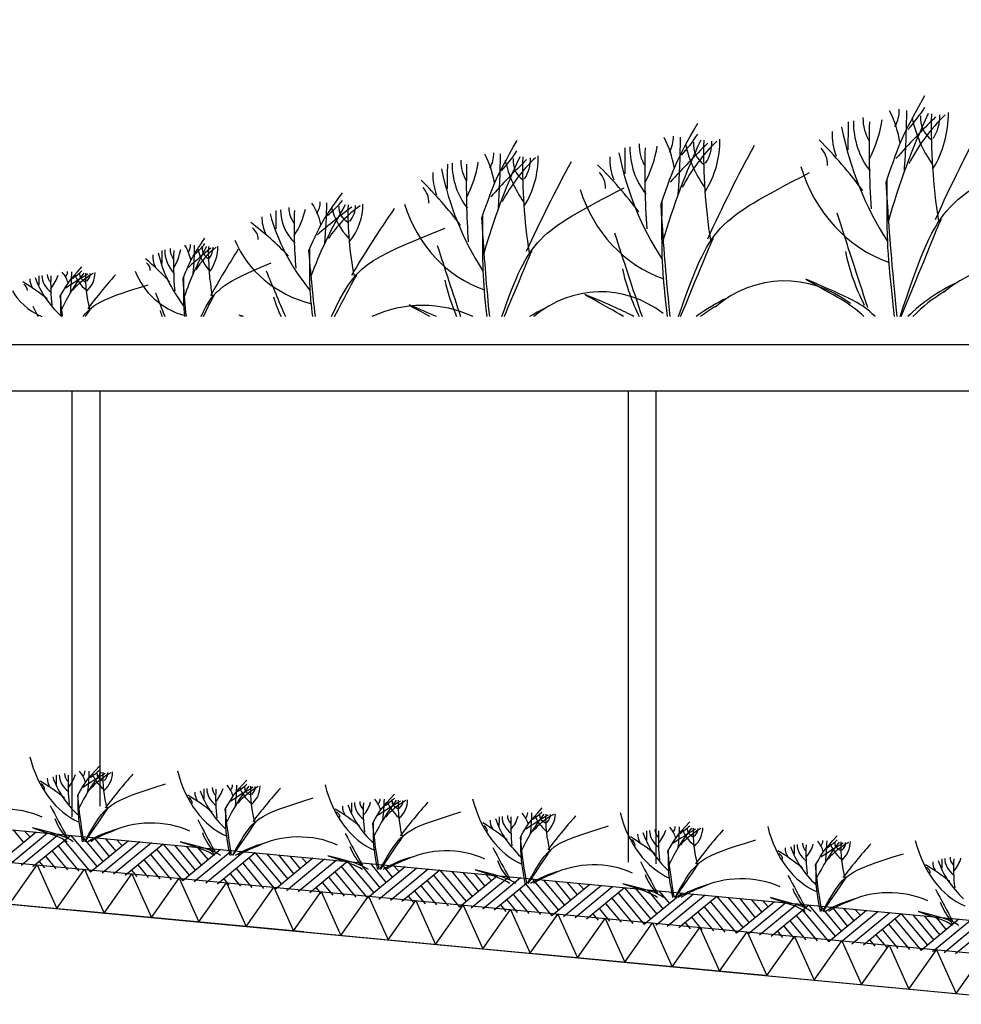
# Model space of a CAD drawing. Extents: x -19795 to 103381, y 127200 to 154480.
# Tile 61 of 76: x 67920 to 69952, y 140582 to 142707. Entities that reach past the tile are written whole.
import ezdxf

# ---------------------------------------------------------------- set-up
doc = ezdxf.new("R2010")
doc.units = 0
doc.header["$LTSCALE"] = 1000
doc.header["$MEASUREMENT"] = 0
doc.linetypes.add('DASHDOT', pattern=[1, 0.5, -0.25, 0, -0.25])
doc.layers.add('B02', color=7, linetype='CONTINUOUS')
doc.layers.add('B03', color=7, linetype='CONTINUOUS')

msp = doc.modelspace()

# ---------------------------------------------------------------- linework, layer by layer
at = {"layer": 'B02', "color": 5, "linetype": 'DASHDOT'}
msp.add_line((103381, 137447.3), (-17123, 148828), dxfattribs=at)
at = {"layer": 'B03', "color": 1, "linetype": 'Continuous'}
for p, q in [((68032.5, 141906), (68032.5, 140987)), ((68092.5, 141906), (68092.5, 141010)), ((69232.5, 141906), (69232.5, 140889)), ((69292.5, 141906), (69292.5, 140885))]:
    msp.add_line(p, q, dxfattribs=at)
at = {"layer": 'B03', "color": 5, "linetype": 'Continuous'}
for p, q in [((67955.3, 140953.8), (67873.6, 140886.2)), ((67980.2, 140951.5), (67898.5, 140883.9)), ((67905.5, 140958.5), (67928.1, 140931.3)), ((68005.1, 140949.1), (67923.4, 140881.5)), ((67930.4, 140956.2), (67942.2, 140943)), ((68030, 140946.8), (67948.2, 140879.2)), ((68015.9, 140936), (68072.7, 140867.4)), ((68030, 140946.8), (68086.9, 140879.1)), ((68054.9, 140944.4), (68099.9, 140889.9)), ((68154.4, 140935), (68072.7, 140867.4)), ((68079.8, 140942.1), (68113, 140900.8)), ((68179.3, 140932.7), (68097.6, 140865)), ((68104.6, 140939.7), (68127.2, 140912.5)), ((68204.2, 140930.3), (68122.5, 140862.7)), ((68129.5, 140937.4), (68141.3, 140924.2)), ((68229.1, 140928), (68147.4, 140860.4)), ((68229.1, 140928), (68286, 140860.3)), ((67989.6, 140912.4), (68022.9, 140872.1)), ((68002.7, 140924.2), (68047.8, 140869.8)), ((68201.9, 140905.4), (68246.9, 140851)), ((68215, 140917.2), (68271.8, 140848.6)), ((68254, 140925.6), (68299.1, 140871.1)), ((68353.5, 140916.2), (68271.8, 140848.6)), ((68278.9, 140923.3), (68312.1, 140882)), ((68378.4, 140913.9), (68296.7, 140846.2)), ((68303.8, 140920.9), (68326.3, 140893.7)), ((68403.3, 140911.5), (68321.6, 140843.9)), ((68328.6, 140918.6), (68340.5, 140905.4)), ((68428.2, 140909.2), (68346.5, 140841.5)), ((68428.2, 140909.2), (68485.1, 140841.5)), ((68453.1, 140906.8), (68498.2, 140852.3)), ((67961.4, 140891), (67973.1, 140876.8)), ((67975.5, 140901.7), (67998, 140874.5)), ((68188.7, 140893.6), (68222, 140853.3)), ((68401, 140886.6), (68446, 140832.1)), ((68414.1, 140898.4), (68470.9, 140829.8)), ((68552.6, 140897.4), (68470.9, 140829.8)), ((68478, 140904.5), (68511.2, 140863.1)), ((68577.5, 140895.1), (68495.8, 140827.4)), ((68502.9, 140902.1), (68525.4, 140874.9)), ((68602.4, 140892.7), (68520.7, 140825.1)), ((68527.8, 140899.8), (68539.6, 140886.6)), ((68627.3, 140890.4), (68545.6, 140822.7)), ((68627.3, 140890.4), (68684.2, 140822.7)), ((68652.2, 140888), (68697.3, 140833.5)), ((68677.1, 140885.7), (68710.4, 140844.4)), ((68702, 140883.3), (68724.5, 140856.1)), ((68160.5, 140872.2), (68172.3, 140858)), ((68174.6, 140882.9), (68197.1, 140855.6)), ((68373.7, 140864.1), (68396.3, 140836.8)), ((68387.8, 140874.8), (68421.1, 140834.5)), ((68600.1, 140867.8), (68645.1, 140813.3)), ((68613.2, 140879.6), (68670, 140811)), ((68751.8, 140878.6), (68670, 140811)), ((68776.6, 140876.2), (68694.9, 140808.6)), ((68801.5, 140873.9), (68719.8, 140806.3)), ((68726.9, 140881), (68738.7, 140867.8)), ((68826.4, 140871.5), (68744.7, 140803.9)), ((68826.4, 140871.5), (68883.3, 140803.9)), ((68851.3, 140869.2), (68896.4, 140814.7)), ((68876.2, 140866.9), (68909.5, 140825.5)), ((68901.1, 140864.5), (68923.6, 140837.3)), ((68926, 140862.1), (68937.8, 140849)), ((68359.6, 140853.4), (68371.4, 140839.2)), ((68572.8, 140845.3), (68595.4, 140818)), ((68586.9, 140856), (68620.3, 140815.7)), ((68799.2, 140849), (68844.3, 140794.5)), ((68812.4, 140860.8), (68869.1, 140792.2)), ((68950.9, 140859.8), (68869.1, 140792.2)), ((68975.8, 140857.5), (68894, 140789.8)), ((69000.6, 140855.1), (68918.9, 140787.5)), ((69025.5, 140852.8), (68943.8, 140785.1)), ((69011.5, 140842), (69068.3, 140773.4)), ((69025.5, 140852.8), (69082.4, 140785.1)), ((69050.4, 140850.4), (69095.5, 140795.9)), ((69150, 140841), (69068.3, 140773.4)), ((69075.3, 140848), (69108.6, 140806.7)), ((69100.2, 140845.7), (69122.8, 140818.5)), ((69125.1, 140843.3), (69136.9, 140830.2)), ((68558.8, 140834.6), (68570.5, 140820.4)), ((68771.9, 140826.5), (68794.5, 140799.2)), ((68786, 140837.2), (68819.4, 140796.9)), ((68998.3, 140830.2), (69043.4, 140775.7)), ((69174.9, 140838.6), (69093.2, 140771)), ((69199.8, 140836.3), (69118.1, 140768.7)), ((69224.7, 140833.9), (69142.9, 140766.3)), ((69210.6, 140823.2), (69267.4, 140754.6)), ((69224.7, 140833.9), (69281.6, 140766.3)), ((69249.6, 140831.6), (69294.6, 140777.1)), ((69349.1, 140822.2), (69267.4, 140754.6)), ((69274.4, 140829.2), (69307.7, 140787.9)), ((69374, 140819.8), (69292.3, 140752.2)), ((69299.3, 140826.9), (69321.9, 140799.6)), ((69324.2, 140824.5), (69336, 140811.4)), ((68757.9, 140815.8), (68769.6, 140801.6)), ((68971.1, 140807.7), (68993.6, 140780.4)), ((68985.1, 140818.4), (69018.5, 140778.1)), ((69184.2, 140799.6), (69217.6, 140759.3)), ((69197.4, 140811.4), (69242.5, 140756.9)), ((69398.9, 140817.5), (69317.2, 140749.9)), ((69423.8, 140815.1), (69342.1, 140747.5)), ((69409.7, 140804.4), (69466.5, 140735.8)), ((69423.8, 140815.1), (69480.7, 140747.5)), ((69448.7, 140812.8), (69493.7, 140758.3)), ((69548.2, 140803.4), (69466.5, 140735.8)), ((69473.6, 140810.4), (69506.8, 140769.1)), ((69573.1, 140801), (69491.4, 140733.4)), ((69498.4, 140808.1), (69521, 140780.9)), ((69598, 140798.7), (69516.3, 140731.1)), ((69523.3, 140805.7), (69535.1, 140792.6)), ((68957, 140797), (68968.7, 140782.8)), ((69156.1, 140778.1), (69167.8, 140764)), ((69170.2, 140788.9), (69192.7, 140761.6)), ((69383.4, 140780.8), (69416.7, 140740.5)), ((69396.5, 140792.6), (69441.6, 140738.1)), ((69622.9, 140796.3), (69541.2, 140728.7)), ((69608.8, 140785.6), (69665.6, 140717)), ((69622.9, 140796.3), (69679.8, 140728.7)), ((69647.8, 140794), (69692.9, 140739.5)), ((69747.3, 140784.6), (69665.6, 140717)), ((69672.7, 140791.6), (69705.9, 140750.3)), ((69772.2, 140782.2), (69690.5, 140714.6)), ((69697.6, 140789.3), (69720.1, 140762)), ((69797.1, 140779.9), (69715.4, 140712.3)), ((69722.4, 140786.9), (69734.3, 140773.8)), ((69822, 140777.5), (69740.3, 140709.9)), ((69822, 140777.5), (69878.9, 140709.9)), ((69355.2, 140759.3), (69366.9, 140745.2)), ((69369.3, 140770.1), (69391.8, 140742.8)), ((69582.5, 140762), (69615.8, 140721.7)), ((69595.6, 140773.8), (69640.7, 140719.3)), ((69807.9, 140766.8), (69864.7, 140698.2)), ((69846.9, 140775.2), (69892, 140720.7)), ((69946.4, 140765.8), (69864.7, 140698.2)), ((69871.8, 140772.8), (69905, 140731.5)), ((69971.3, 140763.4), (69889.6, 140695.8)), ((69896.7, 140770.5), (69919.2, 140743.2)), ((69996.2, 140761.1), (69914.5, 140693.5)), ((69921.6, 140768.1), (69933.4, 140755)), ((70021.1, 140758.7), (69939.4, 140691.1)), ((69554.3, 140740.5), (69566.1, 140726.4)), ((69568.4, 140751.2), (69590.9, 140724)), ((69781.6, 140743.2), (69814.9, 140702.9)), ((69794.8, 140755), (69839.8, 140700.5)), ((69753.4, 140721.7), (69765.2, 140707.6)), ((69767.5, 140732.5), (69790.1, 140705.2))]:
    msp.add_line(p, q, dxfattribs=at)
at = {"layer": 'B03', "color": 7, "linetype": 'Continuous'}
msp.add_lwpolyline([(8718.9, 146548.3), (85764.1, 139271.9), (85852.5, 139262.1)], dxfattribs=at)
at = {"layer": 'B03', "color": 1, "linetype": 'Continuous'}
for points in [[(8764.1, 146473.7), (85771.7, 139200.8), (85852.5, 139191.7)], [(8755.6, 146384.1), (85762.5, 139111.2), (85852.5, 139101.2)], [(58552.5, 142006), (72902.5, 142006), (72952.5, 142006), (72952.5, 141906)], [(58552.5, 141906), (72902.5, 141906), (72952.5, 141906)]]:
    msp.add_lwpolyline(points, dxfattribs=at)
at = {"layer": 'B03', "color": 2, "linetype": 'Continuous'}
msp.add_lwpolyline([(56437.5, 141880.8), (85762.5, 139111.2), (85762.5, 138830), (56437.9, 141599.5)], close=True, dxfattribs=at)
at = {"layer": 'B03', "color": 5, "linetype": 'Continuous'}
for points in [[(67897.8, 140798.5), (67957.4, 140883.2), (68000, 140788.8)], [(68000, 140788.8), (68059.5, 140873.6), (68102.1, 140779.2)], [(68102.1, 140779.2), (68161.7, 140863.9), (68204.3, 140769.5)], [(68204.3, 140769.5), (68263.8, 140854.3), (68306.4, 140759.9)], [(68306.4, 140759.9), (68365.9, 140844.6), (68408.6, 140750.2)], [(68408.6, 140750.2), (68468.1, 140835), (68510.7, 140740.6)], [(68510.7, 140740.6), (68570.2, 140825.4), (68612.9, 140730.9)], [(68612.9, 140730.9), (68672.4, 140815.7), (68715, 140721.3)], [(68715, 140721.3), (68774.5, 140806.1), (68817.1, 140711.6)], [(68817.1, 140711.6), (68876.7, 140796.4), (68919.3, 140702)], [(68919.3, 140702), (68978.8, 140786.8), (69021.4, 140692.3)], [(69021.4, 140692.3), (69081, 140777.1), (69123.6, 140682.7)], [(69123.6, 140682.7), (69183.1, 140767.5), (69225.7, 140673)], [(69225.7, 140673), (69285.3, 140757.8), (69327.9, 140663.4)], [(69327.9, 140663.4), (69387.4, 140748.2), (69430, 140653.8)], [(69430, 140653.8), (69489.6, 140738.5), (69532.2, 140644.1)], [(69532.2, 140644.1), (69591.7, 140728.9), (69634.3, 140634.5)], [(69634.3, 140634.5), (69693.8, 140719.2), (69736.4, 140624.8)], [(69736.4, 140624.8), (69796, 140709.6), (69838.6, 140615.2)], [(69838.6, 140615.2), (69898.1, 140699.9), (69940.8, 140605.5)], [(69940.8, 140605.5), (70000.3, 140690.3), (70042.9, 140595.9)]]:
    msp.add_lwpolyline(points, dxfattribs=at)
for centre, major_axis, ratio, start_param, end_param in [((71122.7, 141811.2), (0, 1533.5), 0.908333, 1.102163, 1.266444), ((69632.3, 142405.4), (0, 209), 0.908333, 4.881054, 5.236028), ((69760.5, 142511), (0, 63.1), 0.908333, 4.131866, 4.749167), ((68172.7, 142524), (0, 1828.9), 0.908333, 4.633135, 4.705255), ((69607.2, 142723.2), (0, 357.7), 0.908333, 3.923449, 4.100651), ((70163.5, 142190.8), (0, 412.6), 0.908333, 0.718506, 1.051989), ((69913.2, 142494.4), (0, 54.6), 0.908333, 1.481804, 2.576027), ((71014.1, 142477.2), (0, 1241.2), 0.908333, 1.549357, 1.736385), ((69732.6, 142503.7), (0, 210.4), 0.908333, 4.118266, 4.72342), ((69827.2, 142499.9), (0, 86), 0.908333, 4.103602, 4.730661), ((89225.1, 142358.4), (0, 21487.9), 0.908333, 1.564855, 1.567652), ((69865.4, 142486), (0, 161.5), 0.908333, 1.556431, 2.290578), ((69817.7, 142492.9), (0, 86.2), 0.908333, 1.544093, 2.169851), ((71309.1, 142430.8), (0, 1713.7), 0.908333, 1.538613, 1.647962), ((69540.8, 142537.7), (0, 268.5), 0.908333, 4.195802, 4.535471), ((71239.4, 140851.1), (0, 2212.6), 0.908333, 0.732037, 0.790856), ((70076.3, 142555.3), (0, 261.3), 0.908333, 1.804704, 2.230374), ((72872.7, 140637.7), (0, 3664.1), 0.908333, 1.040242, 1.107579), ((69276.3, 142453.2), (0, 58.8), 0.922429, 4.131866, 4.749167), ((69131.1, 142651), (0, 333.4), 0.922429, 3.923449, 4.100651), ((69790.7, 142462), (0, 130), 0.908333, 1.544625, 1.963767), ((70303.2, 142623.3), (0, 687.7), 0.908333, 1.78872, 2.181109), ((69330.4, 142436.3), (0, 80.3), 0.922429, 1.544093, 2.169851), ((69068.3, 142478), (0, 250.3), 0.922429, 4.195802, 4.535471), ((70565.4, 141801), (0, 1429.1), 0.922429, 1.102163, 1.266444), ((69154.9, 142354.8), (0, 194.8), 0.922429, 4.881054, 5.236028), ((70675.9, 140906.2), (0, 2062.1), 0.922429, 0.732037, 0.790856), ((67773.5, 142465.3), (0, 1704.5), 0.922429, 4.633135, 4.705255), ((69657.6, 142154.8), (0, 384.5), 0.922429, 0.718506, 1.051989), ((69575.1, 142494.5), (0, 243.6), 0.922429, 1.804704, 2.230374), ((69420.7, 142437.8), (0, 50.9), 0.922429, 1.481804, 2.576027), ((70462.6, 142421.7), (0, 1156.8), 0.922429, 1.549357, 1.736385), ((69249.8, 142446.4), (0, 196.1), 0.922429, 4.118266, 4.72342), ((69339.3, 142442.8), (0, 80.2), 0.922429, 4.103602, 4.730661), ((72221.6, 140707.4), (0, 3414.8), 0.922429, 1.040242, 1.107579), ((69037.5, 141709.2), (0, 995.8), 0.908333, 5.395819, 5.546904), ((68774.8, 142322.9), (0, 187), 0.919299, 4.881054, 5.236028), ((68890.9, 142417.4), (0, 56.5), 0.919299, 4.131866, 4.749167), ((67452.8, 142429), (0, 1636.7), 0.919299, 4.633135, 4.705255), ((68752, 142607.3), (0, 320.1), 0.919299, 3.923449, 4.100651), ((68865.7, 142410.8), (0, 188.3), 0.919299, 4.118266, 4.72342), ((69789.8, 142557.8), (0, 640.9), 0.922429, 1.78872, 2.181109), ((87697.7, 142311), (0, 20025.7), 0.922429, 1.564855, 1.567652), ((69375.5, 142429.9), (0, 150.6), 0.922429, 1.556431, 2.290578), ((70741.8, 142378.4), (0, 1597.1), 0.922429, 1.538613, 1.647962), ((69618.2, 142393.8), (0, 49.2), 0.908333, 4.679998, 5.516658), ((86519.9, 142280.9), (0, 19229.4), 0.919299, 1.564855, 1.567652), ((68985.9, 142395.1), (0, 144.6), 0.919299, 1.556431, 2.290578), ((68942.7, 142401.2), (0, 77.1), 0.919299, 1.544093, 2.169851), ((70293.4, 142345.6), (0, 1533.6), 0.919299, 1.538613, 1.647962), ((68691.9, 142441.2), (0, 240.3), 0.919299, 4.195802, 4.535471), ((70124.6, 141791.2), (0, 1372.3), 0.919299, 1.102163, 1.266444), ((70230.3, 140931.9), (0, 1980.1), 0.919299, 0.732037, 0.790856), ((69255.9, 142130.8), (0, 369.2), 0.919299, 0.718506, 1.051989), ((69176.9, 142457.1), (0, 233.9), 0.919299, 1.804704, 2.230374), ((69029.2, 142402.6), (0, 48.8), 0.919299, 1.481804, 2.576027), ((70026.2, 142387.1), (0, 1110.8), 0.919299, 1.549357, 1.736385), ((68951.3, 142407.4), (0, 77), 0.919299, 4.103602, 4.730661), ((71709.6, 140741), (0, 3279), 0.919299, 1.040242, 1.107579), ((68591.9, 141706), (0, 928), 0.922429, 5.395819, 5.546904), ((69304.8, 142407.6), (0, 121.2), 0.922429, 1.544625, 1.963767), ((68918.2, 142373.6), (0, 116.4), 0.919299, 1.544625, 1.963767), ((69382.4, 142517.9), (0, 615.4), 0.919299, 1.78872, 2.181109), ((69141.6, 142344), (0, 45.9), 0.922429, 4.679998, 5.516658), ((69885.3, 142492.4), (0, 324.8), 0.908333, 1.89324, 2.833024), ((68236.1, 141699.9), (0, 891.1), 0.919299, 5.395819, 5.546904), ((68762, 142312.5), (0, 44.1), 0.919299, 4.679998, 5.516658), ((69394.4, 142435.9), (0, 302.7), 0.922429, 1.89324, 2.833024), ((69699.9, 141845.7), (1207.8, 0), 0.845538, 2.672959, 2.83724), ((68407.6, 142241.4), (164.6, 0), 0.845538, 0.168666, 0.523639), ((68518.8, 142311.8), (49.7, 0), 0.845538, 5.702662, 6.319964), ((67142, 142320.4), (1440.5, 0), 0.845538, 6.203932, 6.276051), ((68385.8, 142453.1), (281.7, 0), 0.845538, 5.494245, 5.671447), ((69605.7, 142289.2), (977.6, 0), 0.845538, 3.120153, 3.307181), ((68494.6, 142306.9), (165.7, 0), 0.845538, 5.689062, 6.294216), ((69003.9, 142400.7), (0, 290.7), 0.919299, 1.89324, 2.833024), ((68989.3, 142386.5), (541.6, 0), 0.845538, 3.359516, 3.751905), ((85396, 142210.2), (16923.7, 0), 0.845538, 3.135652, 3.138449), ((68609.8, 142295.1), (127.2, 0), 0.845538, 3.127227, 3.861374), ((68568.4, 142299.7), (67.9, 0), 0.845538, 3.11489, 3.740647), ((69861.5, 142258.3), (1349.7, 0), 0.845538, 3.10941, 3.218759), ((68328.3, 142329.5), (211.5, 0), 0.845538, 5.766599, 6.106268), ((69801.1, 141206.3), (1742.7, 0), 0.845538, 2.302834, 2.361653), ((68868.2, 142098.5), (324.9, 0), 0.845538, 2.289302, 2.622785), ((68792.6, 142341.3), (205.8, 0), 0.845538, 3.3755, 3.801171), ((68651.2, 142300.7), (43, 0), 0.845538, 3.052601, 4.146823), ((68576.6, 142304.3), (67.8, 0), 0.845538, 5.674398, 6.301457), ((71217.2, 141064.3), (2885.8, 0), 0.845538, 2.611038, 2.678375), ((85801.3, 148497.5), (0, 18799.1), 0.908333, 1.907328, 1.918832), ((67891.9, 141777.8), (784.3, 0), 0.845538, 0.68343, 0.834515), ((68544.9, 142279.1), (102.4, 0), 0.845538, 3.115421, 3.534564), ((68395.4, 142233.7), (38.8, 0), 0.845538, 6.250795, 7.087454), ((84457.5, 148032.3), (0, 17519.8), 0.922429, 1.907328, 1.918296), ((68170.3, 142318.7), (182, 0), 0.911685, 5.494245, 5.671447), ((68627, 142299.4), (255.8, 0), 0.845538, 3.464037, 4.403821), ((68560.2, 142272.3), (349.9, 0), 0.911685, 3.359516, 3.751905), ((79158.9, 142149.5), (10932.7, 0), 0.911685, 3.135652, 3.138449), ((68315, 142208.7), (82.2, 0), 0.911685, 3.127227, 3.861374), ((68288.3, 142211.9), (43.9, 0), 0.911685, 3.11489, 3.740647), ((69123.6, 142183), (871.9, 0), 0.911685, 3.10941, 3.218759), ((68133.1, 142232.6), (136.6, 0), 0.911685, 5.766599, 6.106268), ((69019.2, 141895.7), (780.2, 0), 0.911685, 2.672959, 2.83724), ((68184.4, 142171.3), (106.3, 0), 0.911685, 0.168666, 0.523639), ((68256.2, 142220.3), (32.1, 0), 0.911685, 5.702662, 6.319964), ((69084.6, 141450.3), (1125.8, 0), 0.911685, 2.302834, 2.361653), ((67366.8, 142226.3), (930.5, 0), 0.911685, 6.203932, 6.276051), ((68481.9, 142071.7), (209.9, 0), 0.911685, 2.289302, 2.622785), ((68433.1, 142240.8), (133, 0), 0.911685, 3.3755, 3.801171), ((68341.7, 142212.6), (27.8, 0), 0.911685, 3.052601, 4.146823), ((68958.4, 142204.6), (631.5, 0), 0.911685, 3.120153, 3.307181), ((68240.6, 142216.9), (107, 0), 0.911685, 5.689062, 6.294216), ((68293.5, 142215.1), (43.8, 0), 0.911685, 5.674398, 6.301457), ((69999.4, 141351.3), (1864.2, 0), 0.911685, 2.611038, 2.678375), ((83419, 147774.7), (0, 16823.2), 0.919299, 1.907328, 1.917005), ((70098.5, 142310.1), (0, 449.3), 0.908333, 1.803676, 2.080967), ((67851.2, 141848.4), (506.6, 0), 0.911685, 0.68343, 0.834515), ((68176.5, 142165.9), (25, 0), 0.911685, 6.250795, 7.087454), ((68273.1, 142197.5), (66.2, 0), 0.911685, 3.115421, 3.534564), ((70072, 141893.9), (0, 284.2), 0.908333, 5.665699, 6.9475), ((68754.2, 141927.2), (780.2, 0), 0.660641, 2.672959, 2.83724), ((67919.4, 142126.9), (106.3, 0), 0.660641, 0.168666, 0.523639), ((67991.2, 142162.4), (32.1, 0), 0.660641, 5.702662, 6.319964), ((67101.8, 142166.8), (930.5, 0), 0.660641, 6.203932, 6.276051), ((67905.3, 142233.7), (182, 0), 0.660641, 5.494245, 5.671447), ((68216.9, 142054.8), (209.9, 0), 0.660641, 2.289302, 2.622785), ((68076.7, 142156.8), (27.8, 0), 0.660641, 3.052601, 4.146823), ((68693.4, 142151.1), (631.5, 0), 0.660641, 3.120153, 3.307181), ((67975.6, 142160), (107, 0), 0.660641, 5.689062, 6.294216), ((68028.5, 142158.7), (43.8, 0), 0.660641, 5.674398, 6.301457), ((68326.1, 142211.6), (165.3, 0), 0.911685, 3.464037, 4.403821), ((82427.3, 146298.4), (14806, 0), 0.845538, 3.478125, 3.486467), ((69596.1, 142266), (0, 418.7), 0.922429, 1.803676, 2.068776), ((69571, 141878.1), (0, 264.8), 0.922429, 5.665699, 6.9475), ((67586.2, 141892.9), (506.6, 0), 0.660641, 0.68343, 0.834515), ((68008.1, 142146), (66.2, 0), 0.660641, 3.115421, 3.534564), ((68295.2, 142200.2), (349.9, 0), 0.660641, 3.359516, 3.751905), ((78893.9, 142111.1), (10932.7, 0), 0.660641, 3.135652, 3.138449), ((68050, 142154), (82.2, 0), 0.660641, 3.127227, 3.861374), ((68023.2, 142156.3), (43.9, 0), 0.660641, 3.11489, 3.740647), ((68858.6, 142135.4), (871.9, 0), 0.660641, 3.10941, 3.218759), ((67868.1, 142171.4), (136.6, 0), 0.660641, 5.766599, 6.106268), ((68819.6, 141604.5), (1125.8, 0), 0.660641, 2.302834, 2.361653), ((68168.1, 142177.3), (133, 0), 0.660641, 3.3755, 3.801171), ((69734.4, 141532.8), (1864.2, 0), 0.660641, 2.611038, 2.678375), ((69197, 142237.6), (0, 402.1), 0.919299, 1.803676, 2.011818), ((69173, 141865.2), (0, 254.3), 0.919299, 5.665699, 6.943914), ((70086.1, 141756.3), (0, 414.3), 0.908333, 0.396824, 0.72657), ((68061.1, 142156.2), (165.3, 0), 0.660641, 3.464037, 4.113605), ((67911.5, 142123), (25, 0), 0.660641, 6.250795, 7.087454), ((77241.1, 144997.1), (9564.7, 0), 0.911685, 3.478125, 3.484406), ((70069.4, 141805.3), (0, 357.5), 0.908333, 0.4948, 0.753984), ((68811.9, 142178), (353.9, 0), 0.845538, 3.374473, 3.525269), ((68788.9, 141900.8), (223.8, 0), 0.845538, 1.060501, 2.081092), ((69584.3, 141749.9), (0, 386.1), 0.922429, 0.396824, 0.611598), ((76976.1, 144174.6), (9564.7, 0), 0.660641, 3.478125, 3.481827), ((68445.5, 142127.1), (228.6, 0), 0.911685, 3.374473, 3.439124), ((69185.7, 141742), (0, 370.7), 0.919299, 0.396824, 0.507802), ((69568.6, 141795.6), (0, 333.2), 0.922429, 0.4948, 0.623989), ((69170.7, 141785.9), (0, 320), 0.919299, 0.4948, 0.504574), ((68098.7, 141186.4), (0, 221.9), 0.744818, 1.89324, 2.833024), ((78931.4, 141034), (10932.7, 0), 0.660641, 3.135652, 3.138449), ((68087.5, 141076.9), (82.2, 0), 0.660641, 3.127227, 3.861374), ((68060.8, 141079.2), (43.9, 0), 0.660641, 3.11489, 3.740647), ((68896.1, 141058.3), (871.9, 0), 0.660641, 3.10941, 3.218759), ((67905.7, 141094.2), (136.6, 0), 0.660641, 5.766599, 6.106268), ((68791.8, 140850), (780.2, 0), 0.660641, 2.672959, 2.83724), ((67956.9, 141049.8), (106.3, 0), 0.660641, 0.168666, 0.523639), ((68028.8, 141085.3), (32.1, 0), 0.660641, 5.702662, 6.319964), ((68857.1, 140527.3), (1125.8, 0), 0.660641, 2.302834, 2.361653), ((67139.4, 141089.6), (930.5, 0), 0.660641, 6.203932, 6.276051), ((67942.9, 141156.6), (182, 0), 0.660641, 5.494245, 5.671447), ((68254.5, 140977.6), (209.9, 0), 0.660641, 2.289302, 2.622785), ((68205.7, 141100.2), (133, 0), 0.660641, 3.3755, 3.801171), ((68114.3, 141079.7), (27.8, 0), 0.660641, 3.052601, 4.146823), ((68730.9, 141073.9), (631.5, 0), 0.660641, 3.120153, 3.307181), ((68013.2, 141082.8), (107, 0), 0.660641, 5.689062, 6.294216), ((68066.1, 141081.5), (43.8, 0), 0.660641, 5.674398, 6.301457), ((69772, 140455.6), (1864.2, 0), 0.660641, 2.611038, 2.678375), ((68417.1, 141156.3), (0, 221.9), 0.744818, 1.89324, 2.833024), ((67623.8, 140815.8), (506.6, 0), 0.660641, 0.68343, 0.834515), ((67949.1, 141045.9), (25, 0), 0.660641, 6.250795, 7.087454), ((68045.7, 141068.8), (66.2, 0), 0.660641, 3.115421, 3.534564), ((68332.7, 141123), (349.9, 0), 0.660641, 3.359516, 3.751905), ((68275.3, 141019.7), (106.3, 0), 0.660641, 0.168666, 0.523639), ((68347.2, 141055.2), (32.1, 0), 0.660641, 5.702662, 6.319964), ((67457.8, 141059.6), (930.5, 0), 0.660641, 6.203932, 6.276051), ((68261.3, 141126.5), (182, 0), 0.660641, 5.494245, 5.671447), ((68331.6, 141052.7), (107, 0), 0.660641, 5.689062, 6.294216), ((68735.5, 141126.2), (0, 221.9), 0.744818, 1.89324, 2.833024), ((67942.2, 140785.7), (506.6, 0), 0.660641, 0.68343, 0.834515), ((68364.1, 141038.7), (66.2, 0), 0.660641, 3.115421, 3.534564), ((68651.1, 141092.9), (349.9, 0), 0.660641, 3.359516, 3.751905), ((79249.9, 141003.9), (10932.7, 0), 0.660641, 3.135652, 3.138449), ((68405.9, 141046.8), (82.2, 0), 0.660641, 3.127227, 3.861374), ((68379.2, 141049.1), (43.9, 0), 0.660641, 3.11489, 3.740647), ((69214.6, 141028.2), (871.9, 0), 0.660641, 3.10941, 3.218759), ((68224.1, 141064.1), (136.6, 0), 0.660641, 5.766599, 6.106268), ((69110.2, 140820), (780.2, 0), 0.660641, 2.672959, 2.83724), ((69175.5, 140497.2), (1125.8, 0), 0.660641, 2.302834, 2.361653), ((68572.9, 140947.6), (209.9, 0), 0.660641, 2.289302, 2.622785), ((68524.1, 141070.1), (133, 0), 0.660641, 3.3755, 3.801171), ((68432.7, 141049.6), (27.8, 0), 0.660641, 3.052601, 4.146823), ((69049.3, 141043.8), (631.5, 0), 0.660641, 3.120153, 3.307181), ((68384.5, 141051.4), (43.8, 0), 0.660641, 5.674398, 6.301457), ((70090.4, 140425.5), (1864.2, 0), 0.660641, 2.611038, 2.678375), ((77013.7, 143097.5), (9564.7, 0), 0.660641, 3.478125, 3.489628), ((68267.5, 141015.8), (25, 0), 0.660641, 6.250795, 7.087454), ((68969.6, 141062.8), (349.9, 0), 0.660641, 3.359516, 3.751905), ((79568.3, 140973.8), (10932.7, 0), 0.660641, 3.135652, 3.138449), ((68724.4, 141016.7), (82.2, 0), 0.660641, 3.127227, 3.861374), ((68697.6, 141019), (43.9, 0), 0.660641, 3.11489, 3.740647), ((69533, 140998.1), (871.9, 0), 0.660641, 3.10941, 3.218759), ((68542.5, 141034.1), (136.6, 0), 0.660641, 5.766599, 6.106268), ((69428.6, 140789.9), (780.2, 0), 0.660641, 2.672959, 2.83724), ((68593.8, 140989.6), (106.3, 0), 0.660641, 0.168666, 0.523639), ((68665.6, 141025.1), (32.1, 0), 0.660641, 5.702662, 6.319964), ((69494, 140467.2), (1125.8, 0), 0.660641, 2.302834, 2.361653), ((67776.2, 141029.5), (930.5, 0), 0.660641, 6.203932, 6.276051), ((68579.7, 141096.4), (182, 0), 0.660641, 5.494245, 5.671447), ((68891.3, 140917.5), (209.9, 0), 0.660641, 2.289302, 2.622785), ((68842.5, 141040), (133, 0), 0.660641, 3.3755, 3.801171), ((68751.1, 141019.5), (27.8, 0), 0.660641, 3.052601, 4.146823), ((69367.7, 141013.7), (631.5, 0), 0.660641, 3.120153, 3.307181), ((68650, 141022.6), (107, 0), 0.660641, 5.689062, 6.294216), ((68702.9, 141021.3), (43.8, 0), 0.660641, 5.674398, 6.301457), ((70408.8, 140395.4), (1864.2, 0), 0.660641, 2.611038, 2.678375), ((69053.9, 141096.1), (0, 221.9), 0.744818, 1.89324, 2.833024), ((67884.8, 140907.9), (144.6, 0), 0.660641, 0.95331, 2.235111), ((68260.6, 140755.6), (506.6, 0), 0.660641, 0.68343, 0.834515), ((68585.9, 140985.7), (25, 0), 0.660641, 6.250795, 7.087454), ((68682.5, 141008.6), (66.2, 0), 0.660641, 3.115421, 3.534564), ((69016, 140988.9), (43.9, 0), 0.660641, 3.11489, 3.740647), ((69747, 140759.8), (780.2, 0), 0.660641, 2.672959, 2.83724), ((68912.2, 140959.5), (106.3, 0), 0.660641, 0.168666, 0.523639), ((68984, 140995), (32.1, 0), 0.660641, 5.702662, 6.319964), ((69812.4, 140437.1), (1125.8, 0), 0.660641, 2.302834, 2.361653), ((68094.6, 140999.4), (930.5, 0), 0.660641, 6.203932, 6.276051), ((68898.1, 141066.3), (182, 0), 0.660641, 5.494245, 5.671447), ((69209.7, 140887.4), (209.9, 0), 0.660641, 2.289302, 2.622785), ((69160.9, 141009.9), (133, 0), 0.660641, 3.3755, 3.801171), ((69069.5, 140989.4), (27.8, 0), 0.660641, 3.052601, 4.146823), ((69686.2, 140983.7), (631.5, 0), 0.660641, 3.120153, 3.307181), ((68968.4, 140992.6), (107, 0), 0.660641, 5.689062, 6.294216), ((69021.3, 140991.3), (43.8, 0), 0.660641, 5.674398, 6.301457), ((69372.3, 141066.1), (0, 221.9), 0.744818, 1.89324, 2.833024), ((68218.1, 141017.7), (228.6, 0), 0.660641, 3.374473, 3.651764), ((68203.3, 140877.8), (144.6, 0), 0.660641, 0.95331, 2.235111), ((77332.1, 143067.4), (9564.7, 0), 0.660641, 3.478125, 3.489628), ((68579, 140725.5), (506.6, 0), 0.660641, 0.68343, 0.834515), ((69000.9, 140978.6), (66.2, 0), 0.660641, 3.115421, 3.534564), ((69288, 141032.8), (349.9, 0), 0.660641, 3.359516, 3.751905), ((79886.7, 140943.7), (10932.7, 0), 0.660641, 3.135652, 3.138449), ((69042.8, 140986.6), (82.2, 0), 0.660641, 3.127227, 3.861374), ((69851.4, 140968), (871.9, 0), 0.660641, 3.10941, 3.218759), ((68860.9, 141004), (136.6, 0), 0.660641, 5.766599, 6.106268), ((70727.2, 140365.4), (1864.2, 0), 0.660641, 2.611038, 2.678375), ((68211.1, 140831.6), (210.8, 0), 0.660641, 1.96762, 2.325094), ((68201.8, 140848.1), (181.9, 0), 0.660641, 2.065597, 2.35593), ((68536.5, 140987.6), (228.6, 0), 0.660641, 3.374473, 3.651764), ((68521.7, 140847.8), (144.6, 0), 0.660641, 0.95331, 2.235111), ((77650.5, 143037.3), (9564.7, 0), 0.660641, 3.478125, 3.489628), ((68904.3, 140955.6), (25, 0), 0.660641, 6.250795, 7.087454), ((69319.3, 140948.5), (66.2, 0), 0.660641, 3.115421, 3.534564), ((69606.4, 141002.7), (349.9, 0), 0.660641, 3.359516, 3.751905), ((80205.1, 140913.7), (10932.7, 0), 0.660641, 3.135652, 3.138449), ((69361.2, 140956.5), (82.2, 0), 0.660641, 3.127227, 3.861374), ((69334.5, 140958.8), (43.9, 0), 0.660641, 3.11489, 3.740647), ((70169.8, 140938), (871.9, 0), 0.660641, 3.10941, 3.218759), ((69179.3, 140973.9), (136.6, 0), 0.660641, 5.766599, 6.106268), ((70065.4, 140729.7), (780.2, 0), 0.660641, 2.672959, 2.83724), ((69230.6, 140929.4), (106.3, 0), 0.660641, 0.168666, 0.523639), ((69302.4, 140964.9), (32.1, 0), 0.660641, 5.702662, 6.319964), ((70130.8, 140407), (1125.8, 0), 0.660641, 2.302834, 2.361653), ((68413, 140969.3), (930.5, 0), 0.660641, 6.203932, 6.276051), ((69216.5, 141036.3), (182, 0), 0.660641, 5.494245, 5.671447), ((69528.1, 140857.3), (209.9, 0), 0.660641, 2.289302, 2.622785), ((69479.3, 140979.8), (133, 0), 0.660641, 3.3755, 3.801171), ((69387.9, 140959.4), (27.8, 0), 0.660641, 3.052601, 4.146823), ((70004.6, 140953.6), (631.5, 0), 0.660641, 3.120153, 3.307181), ((69286.8, 140962.5), (107, 0), 0.660641, 5.689062, 6.294216), ((69339.7, 140961.2), (43.8, 0), 0.660641, 5.674398, 6.301457), ((71045.6, 140335.3), (1864.2, 0), 0.660641, 2.611038, 2.678375), ((69690.7, 141036), (0, 221.9), 0.744818, 1.89324, 2.833024), ((68529.5, 140801.5), (210.8, 0), 0.660641, 1.96762, 2.325094), ((68897.4, 140695.4), (506.6, 0), 0.660641, 0.68343, 0.834515), ((69222.7, 140925.5), (25, 0), 0.660641, 6.250795, 7.087454), ((80523.5, 140883.6), (10932.7, 0), 0.660641, 3.135652, 3.138449), ((69679.6, 140926.5), (82.2, 0), 0.660641, 3.127227, 3.861374), ((69652.9, 140928.8), (43.9, 0), 0.660641, 3.11489, 3.740647), ((70488.2, 140907.9), (871.9, 0), 0.660641, 3.10941, 3.218759), ((69497.7, 140943.8), (136.6, 0), 0.660641, 5.766599, 6.106268), ((70383.8, 140699.6), (780.2, 0), 0.660641, 2.672959, 2.83724), ((69549, 140899.4), (106.3, 0), 0.660641, 0.168666, 0.523639), ((69620.8, 140934.9), (32.1, 0), 0.660641, 5.702662, 6.319964), ((70449.2, 140376.9), (1125.8, 0), 0.660641, 2.302834, 2.361653), ((68731.4, 140939.2), (930.5, 0), 0.660641, 6.203932, 6.276051), ((69534.9, 141006.2), (182, 0), 0.660641, 5.494245, 5.671447), ((69846.5, 140827.2), (209.9, 0), 0.660641, 2.289302, 2.622785), ((69797.7, 140949.8), (133, 0), 0.660641, 3.3755, 3.801171), ((69706.3, 140929.3), (27.8, 0), 0.660641, 3.052601, 4.146823), ((70323, 140923.5), (631.5, 0), 0.660641, 3.120153, 3.307181), ((69605.2, 140932.4), (107, 0), 0.660641, 5.689062, 6.294216), ((69658.1, 140931.1), (43.8, 0), 0.660641, 5.674398, 6.301457), ((71364, 140305.2), (1864.2, 0), 0.660641, 2.611038, 2.678375), ((70009.1, 141005.9), (0, 221.9), 0.744818, 1.89324, 2.833024), ((68520.2, 140818), (181.9, 0), 0.660641, 2.065597, 2.35593), ((68854.9, 140957.6), (228.6, 0), 0.660641, 3.374473, 3.651764), ((68840.1, 140817.7), (144.6, 0), 0.660641, 0.95331, 2.235111), ((77968.9, 143007.2), (9564.7, 0), 0.660641, 3.478125, 3.489628), ((69215.8, 140665.4), (506.6, 0), 0.660641, 0.68343, 0.834515), ((69541.1, 140895.5), (25, 0), 0.660641, 6.250795, 7.087454), ((69637.7, 140918.4), (66.2, 0), 0.660641, 3.115421, 3.534564), ((69924.8, 140972.6), (349.9, 0), 0.660641, 3.359516, 3.751905), ((68847.9, 140771.4), (210.8, 0), 0.660641, 1.96762, 2.325094), ((68838.6, 140787.9), (181.9, 0), 0.660641, 2.065597, 2.35593), ((69173.3, 140927.5), (228.6, 0), 0.660641, 3.374473, 3.651764), ((69158.5, 140787.6), (144.6, 0), 0.660641, 0.95331, 2.235111), ((78287.3, 142977.1), (9564.7, 0), 0.660641, 3.478125, 3.489628), ((69534.2, 140635.3), (506.6, 0), 0.660641, 0.68343, 0.834515), ((69956.1, 140888.3), (66.2, 0), 0.660641, 3.115421, 3.534564), ((70243.2, 140942.5), (349.9, 0), 0.660641, 3.359516, 3.751905), ((80841.9, 140853.5), (10932.7, 0), 0.660641, 3.135652, 3.138449), ((69998, 140896.4), (82.2, 0), 0.660641, 3.127227, 3.861374), ((69971.3, 140898.7), (43.9, 0), 0.660641, 3.11489, 3.740647), ((70806.6, 140877.8), (871.9, 0), 0.660641, 3.10941, 3.218759), ((69816.2, 140913.7), (136.6, 0), 0.660641, 5.766599, 6.106268), ((69166.3, 140741.3), (210.8, 0), 0.660641, 1.96762, 2.325094), ((69157, 140757.8), (181.9, 0), 0.660641, 2.065597, 2.35593), ((69491.7, 140897.4), (228.6, 0), 0.660641, 3.374473, 3.651764), ((69859.5, 140865.4), (25, 0), 0.660641, 6.250795, 7.087454), ((69476.9, 140757.5), (144.6, 0), 0.660641, 0.95331, 2.235111), ((78605.8, 142947.1), (9564.7, 0), 0.660641, 3.478125, 3.489628), ((69484.8, 140711.3), (210.8, 0), 0.660641, 1.96762, 2.325094), ((69475.4, 140727.7), (181.9, 0), 0.660641, 2.065597, 2.35593), ((69810.2, 140867.3), (228.6, 0), 0.660641, 3.374473, 3.651764), ((69795.3, 140727.4), (144.6, 0), 0.660641, 0.95331, 2.235111), ((78924.2, 142917), (9564.7, 0), 0.660641, 3.478125, 3.489628), ((69803.2, 140681.2), (210.8, 0), 0.660641, 1.96762, 2.325094), ((69793.9, 140697.7), (181.9, 0), 0.660641, 2.065597, 2.35593), ((70128.6, 140837.2), (228.6, 0), 0.660641, 3.374473, 3.651764)]:
    msp.add_ellipse(centre, major_axis=major_axis, ratio=ratio, start_param=start_param, end_param=end_param, dxfattribs=at)
for points in [[(69789.6, 142356.3), (69822.2, 142450.9), (69822.2, 142450.9), (69873.2, 142543.2)], [(69303.7, 142309), (69334.6, 142397.2), (69334.6, 142397.2), (69382.9, 142483.2)], [(68917.2, 142278.9), (68946.8, 142363.6), (68946.8, 142363.6), (68993, 142446.1)], [(69819.4, 142066), (69902.2, 142309.6), (69903.2, 142310.1), (70128.4, 142428.9)], [(69341.5, 142066), (69410.8, 142265.8), (69420.2, 142270.7), (69624.4, 142376.6)], [(69813.1, 142066), (69798.2, 142222.2), (69798.1, 142223.8), (69789.6, 142356.3)], [(69807.4, 142066), (69791.3, 142213.1), (69791.3, 142217.7), (69791.9, 142360.9)], [(68544, 142208.7), (68572.3, 142271.7), (68572.3, 142271.7), (68616.5, 142333.2)], [(68960.4, 142066), (69020.6, 142237.9), (69035.9, 142245.9), (69224.1, 142343.9)], [(69323.3, 142066), (69311.9, 142184.8), (69311.3, 142193.8), (69303.7, 142309)], [(69317.5, 142066), (69305.3, 142176.9), (69305.4, 142189.4), (69305.9, 142313.3)], [(68934, 142066), (68924.9, 142161.2), (68924, 142175.3), (68917.2, 142278.9)], [(68928.2, 142066), (68918.8, 142154.1), (68918.9, 142172.1), (68919.3, 142283)], [(69822.1, 142066), (69904.3, 142268), (69904.6, 142268.5), (69909, 142277.2)], [(68592.5, 142066), (68644.5, 142178.8), (68665.3, 142187.2), (68837.7, 142257)], [(68272.5, 142148.5), (68290.8, 142192.4), (68290.8, 142192.4), (68319.4, 142235.2)], [(69345.9, 142066), (69412.4, 142226.8), (69412.8, 142227.6), (69416.7, 142235.3)], [(68558.1, 142066), (68551.2, 142123.2), (68549.9, 142137.7), (68544, 142208.7)], [(68552.4, 142066), (68545.5, 142118.6), (68545.6, 142136.3), (68546, 142211.8)], [(68965.9, 142066), (69021.2, 142200.1), (69021.8, 142201.1), (69025.3, 142208.2)], [(68311.3, 142066), (68340.1, 142128.8), (68359.4, 142137.2), (68462.2, 142182.1)], [(68007.5, 142110.4), (68025.8, 142142.2), (68025.8, 142142.2), (68054.3, 142173.2)], [(68279.7, 142066), (68276.8, 142093.1), (68275.7, 142106.8), (68272.5, 142148.5)], [(68276, 142066), (68273.5, 142091.1), (68273.6, 142107), (68273.8, 142150.6)], [(68599, 142066), (68643.6, 142150.2), (68644.2, 142151.1), (68647.5, 142156.1)], [(69765.4, 142066), (69738.3, 142094.4), (69713.3, 142105.1), (69616, 142146.7)], [(69741.6, 142066), (69716.9, 142090.2), (69692.7, 142103.5), (69618.3, 142144.4)], [(68056.8, 142066), (68081.2, 142098.1), (68107.3, 142106.3), (68197.2, 142134.8)], [(68012.5, 142066), (68011, 142077.7), (68009.8, 142089), (68007.5, 142110.4)], [(68009.4, 142066), (68008.5, 142077.6), (68008.6, 142089.9), (68008.8, 142112)], [(68316.3, 142066), (68336.9, 142107.9), (68337.5, 142108.7), (68339.4, 142111.8)], [(69245.2, 142066), (69224, 142078), (69193.5, 142090.9), (69139.4, 142113.7)], [(69222.7, 142066), (69204.8, 142077.4), (69180.4, 142090.5), (69141.6, 142111.5)], [(68061.8, 142066), (68072.2, 142081.3), (68072.9, 142082.1), (68074.3, 142083.8)], [(68819.3, 142066), (68803.6, 142072.9), (68784.3, 142081.1), (68760, 142091.4)], [(68804.7, 142066), (68792.9, 142072.6), (68778.9, 142080.1), (68762.1, 142089.3)], [(68403.1, 142066), (68400, 142067), (68396.8, 142068), (68393.5, 142069.1)], [(68399.3, 142066), (68398.1, 142066.5), (68396.8, 142067), (68395.5, 142067.6)], [(68045, 141033.2), (68063.3, 141065.1), (68063.3, 141065.1), (68091.9, 141096.1)], [(68061.1, 140934.5), (68108.1, 141017.6), (68108.1, 141017.6), (68234.8, 141057.6)], [(68363.4, 141003.2), (68381.7, 141035), (68381.7, 141035), (68410.3, 141066)], [(68058.5, 140933.8), (68049.9, 140988.2), (68049.9, 140988.2), (68045, 141033.2)], [(68055.5, 140933.1), (68046, 140985.1), (68046, 140985.8), (68046.3, 141034.8)], [(68681.9, 140973.1), (68700.1, 141004.9), (68700.1, 141004.9), (68728.7, 141035.9)], [(68379.5, 140904.5), (68426.5, 140987.5), (68426.5, 140987.5), (68553.2, 141027.6)], [(68061.5, 140933.1), (68109.3, 141003.6), (68109.4, 141003.7), (68111.9, 141006.7)], [(68376.9, 140903.7), (68368.3, 140958.1), (68368.3, 140958.1), (68363.4, 141003.2)], [(68373.9, 140903), (68364.4, 140955), (68364.4, 140955.7), (68364.7, 141004.7)], [(68697.9, 140874.4), (68744.9, 140957.4), (68744.9, 140957.4), (68871.6, 140997.5)], [(69000.3, 140943), (69018.6, 140974.8), (69018.6, 140974.8), (69047.1, 141005.8)], [(68379.9, 140903), (68427.7, 140973.5), (68427.8, 140973.6), (68430.3, 140976.6)], [(68695.4, 140873.6), (68686.7, 140928), (68686.7, 140928), (68681.9, 140973.1)], [(68692.3, 140872.9), (68682.8, 140924.9), (68682.8, 140925.7), (68683.1, 140974.6)], [(69318.7, 140912.9), (69337, 140944.7), (69337, 140944.7), (69365.6, 140975.7)], [(68035.5, 140933.1), (68018.4, 140944.7), (68007, 140947.6), (67947.8, 140962.8)], [(68022.4, 140933.1), (68006.8, 140943), (67995, 140946.9), (67949.1, 140962)], [(69016.3, 140844.3), (69063.4, 140927.3), (69063.4, 140927.3), (69190, 140967.4)], [(68353.9, 140903), (68336.9, 140914.6), (68325.4, 140917.5), (68266.2, 140932.7)], [(68340.9, 140903), (68325.2, 140912.9), (68313.4, 140916.8), (68267.5, 140931.9)], [(68698.3, 140872.9), (68746.1, 140943.4), (68746.2, 140943.6), (68748.7, 140946.5)], [(69013.8, 140843.5), (69005.1, 140897.9), (69005.1, 140897.9), (69000.3, 140943)], [(69010.7, 140842.8), (69001.2, 140894.9), (69001.2, 140895.6), (69001.6, 140944.6)], [(69334.8, 140814.2), (69381.8, 140897.2), (69381.8, 140897.2), (69508.4, 140937.3)], [(69637.1, 140882.9), (69655.4, 140914.7), (69655.4, 140914.7), (69684, 140945.7)], [(69016.7, 140842.8), (69064.5, 140913.3), (69064.6, 140913.5), (69067.1, 140916.4)], [(69332.2, 140813.5), (69323.5, 140867.9), (69323.5, 140867.9), (69318.7, 140912.9)], [(69329.1, 140812.7), (69319.6, 140864.8), (69319.6, 140865.5), (69320, 140914.5)], [(69653.2, 140784.1), (69700.2, 140867.2), (69700.2, 140867.2), (69826.9, 140907.2)], [(68672.3, 140872.9), (68655.3, 140884.5), (68643.8, 140887.5), (68584.6, 140902.6)], [(68659.3, 140872.9), (68643.6, 140882.8), (68631.8, 140886.7), (68585.9, 140901.9)], [(69335.1, 140812.7), (69382.9, 140883.3), (69383.1, 140883.4), (69385.6, 140886.4)], [(69647.6, 140782.7), (69638, 140834.7), (69638.1, 140835.4), (69638.4, 140884.4)], [(68990.7, 140842.8), (68973.7, 140854.4), (68962.2, 140857.4), (68903, 140872.6)], [(68977.7, 140842.8), (68962, 140852.8), (68950.2, 140856.6), (68904.3, 140871.8)], [(69650.6, 140783.4), (69641.9, 140837.8), (69641.9, 140837.8), (69637.1, 140882.9)], [(69309.1, 140812.7), (69292.1, 140824.4), (69280.6, 140827.3), (69221.4, 140842.5)], [(69296.1, 140812.7), (69280.4, 140822.7), (69268.6, 140826.6), (69222.7, 140841.7)], [(69653.5, 140782.7), (69701.4, 140853.2), (69701.5, 140853.3), (69704, 140856.3)], [(69627.5, 140782.7), (69610.5, 140794.3), (69599.1, 140797.2), (69539.9, 140812.4)], [(69614.5, 140782.7), (69598.8, 140792.6), (69587, 140796.5), (69541.1, 140811.6)], [(69945.9, 140752.6), (69928.9, 140764.2), (69917.5, 140767.1), (69858.3, 140782.3)], [(69932.9, 140752.6), (69917.2, 140762.5), (69905.4, 140766.4), (69859.6, 140781.5)]]:
    msp.add_open_spline(points, degree=3, dxfattribs=at)

doc.saveas('drawing.dxf')
